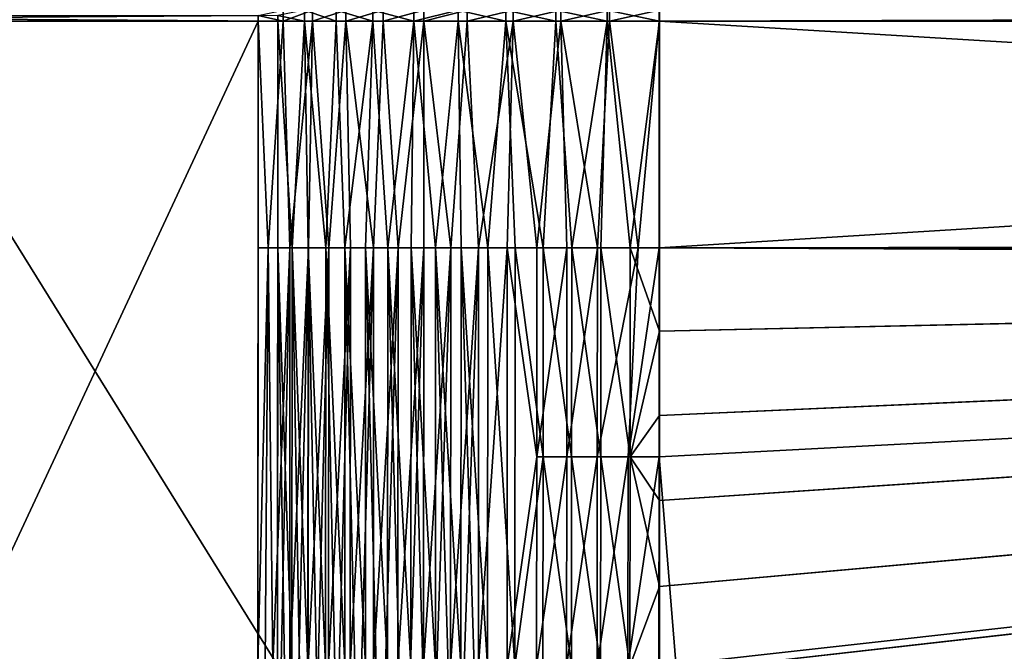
# Model space of a CAD drawing. Header units: metres. Extents: x -901 to 901, y -486 to 401.
# Tile 68 of 256: x -649 to -515, y -86 to -1. Entities that reach past the tile are written whole.
import ezdxf

# ---------------------------------------------------------------- set-up
doc = ezdxf.new("R2010")
doc.units = ezdxf.units.M

msp = doc.modelspace()

# ---------------------------------------------------------------- linework, layer by layer
at = {"layer": 'top0'}
for points in [[(-725.835327, 0, -244.903076), (-616.804932, 0, -458.834534), (-725.835327, -0.734328, -244.903076)], [(-725.835327, -0.734328, -244.903076), (-616.804932, 0, -458.834534), (-616.804932, -0.734328, -458.834534)], [(-614.131897, -0.734328, -457.472565), (-614.131897, 0, -457.472565), (-668.633911, -0.367164, -350.511444)], [(-616.804932, 0, -458.834534), (-613.416626, 0.734328, -464.681976), (-613.416626, -0.734328, -464.681976)], [(-616.804932, -0.734328, -458.834534), (-616.804932, 0, -458.834534), (-613.416626, -0.734328, -464.681976)], [(-610.510681, 0.734328, -463.636505), (-614.131897, 0, -457.472565), (-610.510681, -0.734328, -463.636505)], [(-610.510681, -0.734328, -463.636505), (-614.131897, 0, -457.472565), (-614.131897, -0.734328, -457.472565)], [(-609.418518, -0.734328, -470.130676), (-613.416626, -0.734328, -464.681976), (-609.418518, 0.734328, -470.130676)], [(-613.416626, -0.734328, -464.681976), (-613.416626, 0.734328, -464.681976), (-609.418518, 0.734328, -470.130676)], [(-606.178528, 0.734328, -469.323273), (-610.510681, 0.734328, -463.636505), (-606.178528, -0.734328, -469.323273)], [(-606.178528, -0.734328, -469.323273), (-610.510681, 0.734328, -463.636505), (-610.510681, -0.734328, -463.636505)], [(-604.857117, -0.734328, -475.11731), (-609.418518, -0.734328, -470.130676), (-604.857117, 0.734328, -475.11731)], [(-609.418518, -0.734328, -470.130676), (-609.418518, 0.734328, -470.130676), (-604.857117, 0.734328, -475.11731)], [(-601.197571, 0.734328, -474.451294), (-606.178528, 0.734328, -469.323273), (-601.197571, -0.734328, -474.451294)], [(-601.197571, -0.734328, -474.451294), (-606.178528, 0.734328, -469.323273), (-606.178528, -0.734328, -469.323273)], [(-599.7854, -0.734328, -479.583923), (-604.857117, -0.734328, -475.11731), (-599.7854, 0.734328, -479.583923)], [(-604.857117, -0.734328, -475.11731), (-604.857117, 0.734328, -475.11731), (-599.7854, 0.734328, -479.583923)], [(-595.639221, -0.734328, -478.947021), (-595.639221, 0.734328, -478.947021), (-601.197571, 0.734328, -474.451294)], [(-595.639221, -0.734328, -478.947021), (-601.197571, 0.734328, -474.451294), (-601.197571, -0.734328, -474.451294)], [(-594.262329, -0.734328, -483.478607), (-599.7854, -0.734328, -479.583923), (-594.262329, 0.734328, -483.478607)], [(-599.7854, -0.734328, -479.583923), (-599.7854, 0.734328, -479.583923), (-594.262329, 0.734328, -483.478607)], [(-589.583191, -0.734328, -482.745941), (-589.583191, 0.734328, -482.745941), (-595.639221, -0.734328, -478.947021)], [(-589.583191, 0.734328, -482.745941), (-595.639221, 0.734328, -478.947021), (-595.639221, -0.734328, -478.947021)], [(-588.352051, -0.734328, -486.756042), (-594.262329, -0.734328, -483.478607), (-588.352051, 0.734328, -486.756042)], [(-594.262329, -0.734328, -483.478607), (-594.262329, 0.734328, -483.478607), (-588.352051, 0.734328, -486.756042)], [(-583.116455, 0.734328, -485.793549), (-589.583191, 0.734328, -482.745941), (-583.116455, -0.734328, -485.793549)], [(-589.583191, 0.734328, -482.745941), (-589.583191, -0.734328, -482.745941), (-583.116455, -0.734328, -485.793549)], [(-582.123291, -0.734328, -489.378204), (-588.352051, -0.734328, -486.756042), (-582.123291, 0.734328, -489.378204)], [(-588.352051, -0.734328, -486.756042), (-588.352051, 0.734328, -486.756042), (-582.123291, 0.734328, -489.378204)], [(-576.331665, 0.734328, -488.046173), (-583.116455, 0.734328, -485.793549), (-576.331665, -0.734328, -488.046173)], [(-583.116455, 0.734328, -485.793549), (-583.116455, -0.734328, -485.793549), (-576.331665, -0.734328, -488.046173)], [(-575.648499, -0.734328, -491.314606), (-582.123291, -0.734328, -489.378204), (-575.648499, 0.734328, -491.314606)], [(-582.123291, -0.734328, -489.378204), (-582.123291, 0.734328, -489.378204), (-575.648499, 0.734328, -491.314606)], [(-569.326294, 0.734328, -489.471436), (-576.331665, 0.734328, -488.046173), (-569.326294, -0.734328, -489.471436)], [(-576.331665, 0.734328, -488.046173), (-576.331665, -0.734328, -488.046173), (-569.326294, -0.734328, -489.471436)], [(-569.002808, -0.734328, -492.542694), (-575.648499, -0.734328, -491.314606), (-569.002808, 0.734328, -492.542694)], [(-575.648499, -0.734328, -491.314606), (-575.648499, 0.734328, -491.314606), (-569.002808, 0.734328, -492.542694)], [(-562.200745, 0.734328, -490.04892), (-569.326294, 0.734328, -489.471436), (-562.200745, -0.734328, -490.04892)], [(-569.326294, 0.734328, -489.471436), (-569.326294, -0.734328, -489.471436), (-562.200745, -0.734328, -490.04892)], [(-562.26355, -0.734328, -493.048248), (-569.002808, -0.734328, -492.542694), (-562.26355, 0.734328, -493.048248)], [(-569.002808, -0.734328, -492.542694), (-569.002808, 0.734328, -492.542694), (-562.26355, 0.734328, -493.048248)], [(-562.26355, -0.734328, -493.048248), (-562.26355, 0.734328, -493.048248), (-63.660755, -0.734328, -503.492493)], [(-562.26355, 0.734328, -493.048248), (-63.660755, 0.734328, -503.492493), (-63.660755, -0.734328, -503.492493)], [(-562.200745, 0.734328, -490.04892), (-562.200745, -0.734328, -490.04892), (-63.597927, 0.734328, -500.493134)], [(-562.200745, -0.734328, -490.04892), (-63.597927, -0.734328, -500.493134), (-63.597927, 0.734328, -500.493134)], [(-725.835327, -0.734328, -244.903076), (-616.804932, -0.734328, -458.834534), (-670.464355, -115.941673, -353.521973)], [(-616.804932, -0.734328, -458.834534), (-616.838867, -88.329659, -458.767822), (-670.464355, -115.941673, -353.521973)], [(-668.570313, -0.734328, -350.479034), (-614.131897, -0.734328, -457.472565), (-668.633911, -0.367164, -350.511444)], [(-614.165894, -88.329659, -457.405853), (-668.570313, -0.734328, -350.479034), (-668.633911, -100.639046, -350.511444)], [(-614.131897, -0.734328, -457.472565), (-668.570313, -0.734328, -350.479034), (-614.165894, -88.329659, -457.405853)], [(-616.804932, -0.734328, -458.834534), (-616.804932, -31.580099, -458.834534), (-616.838867, -88.329659, -458.767822)], [(-613.416626, -0.734328, -464.681976), (-615.451172, -31.580099, -461.348145), (-616.804932, -0.734328, -458.834534)], [(-615.451172, -31.580099, -461.348145), (-616.804932, -31.580099, -458.834534), (-616.804932, -0.734328, -458.834534)], [(-612.477173, -31.580099, -466.077484), (-615.451172, -31.580099, -461.348145), (-613.416626, -0.734328, -464.681976)], [(-614.131897, -31.580099, -457.472565), (-614.131897, -0.734328, -457.472565), (-614.165894, -88.329659, -457.405853)], [(-614.131897, -31.580099, -457.472565), (-612.185791, -31.580099, -460.993408), (-614.131897, -0.734328, -457.472565)], [(-612.185791, -31.580099, -460.993408), (-610.510681, -0.734328, -463.636505), (-614.131897, -0.734328, -457.472565)], [(-609.418518, -0.734328, -470.130676), (-612.477173, -31.580099, -466.077484), (-613.416626, -0.734328, -464.681976)], [(-609.418518, -0.734328, -470.130676), (-609.952698, -31.580099, -469.470367), (-612.477173, -31.580099, -466.077484)], [(-612.185791, -31.580099, -460.993408), (-610.006897, -31.580099, -464.375183), (-610.510681, -0.734328, -463.636505)], [(-610.006897, -31.580099, -464.375183), (-607.605164, -31.580099, -467.602478), (-610.510681, -0.734328, -463.636505)], [(-610.510681, -0.734328, -463.636505), (-607.605164, -31.580099, -467.602478), (-606.178528, -0.734328, -469.323273)], [(-607.205383, -31.580099, -472.685181), (-609.952698, -31.580099, -469.470367), (-609.418518, -0.734328, -470.130676)], [(-604.857117, -0.734328, -475.11731), (-607.205383, -31.580099, -472.685181), (-609.418518, -0.734328, -470.130676)], [(-607.605164, -31.580099, -467.602478), (-604.991516, -31.580099, -470.660675), (-606.178528, -0.734328, -469.323273)], [(-604.857117, -0.734328, -475.11731), (-604.248535, -31.580099, -475.706512), (-607.205383, -31.580099, -472.685181)], [(-606.178528, -0.734328, -469.323273), (-604.991516, -31.580099, -470.660675), (-601.197571, -0.734328, -474.451294)], [(-604.991516, -31.580099, -470.660675), (-602.177734, -31.580099, -473.535858), (-601.197571, -0.734328, -474.451294)], [(-599.7854, -0.734328, -479.583923), (-601.096252, -31.580099, -478.520477), (-604.857117, -0.734328, -475.11731)], [(-601.096252, -31.580099, -478.520477), (-604.248535, -31.580099, -475.706512), (-604.857117, -0.734328, -475.11731)], [(-601.197571, -0.734328, -474.451294), (-602.177734, -31.580099, -473.535858), (-599.176697, -31.580099, -476.214966)], [(-601.197571, -0.734328, -474.451294), (-599.176697, -31.580099, -476.214966), (-595.639221, -0.734328, -478.947021)], [(-597.762512, -31.580099, -481.11496), (-601.096252, -31.580099, -478.520477), (-599.7854, -0.734328, -479.583923)], [(-594.262329, -0.734328, -483.478607), (-597.762512, -31.580099, -481.11496), (-599.7854, -0.734328, -479.583923)], [(-599.176697, -31.580099, -476.214966), (-596.002014, -31.580099, -478.685822), (-595.639221, -0.734328, -478.947021)], [(-594.262329, -0.734328, -483.478607), (-594.262329, -31.580099, -483.478607), (-597.762512, -31.580099, -481.11496)], [(-595.639221, -0.734328, -478.947021), (-596.002014, -31.580099, -478.685822), (-592.668152, -31.580099, -480.937225)], [(-595.639221, -0.734328, -478.947021), (-592.668152, -31.580099, -480.937225), (-589.583191, -0.734328, -482.745941)], [(-588.352051, -0.734328, -486.756042), (-590.610901, -31.580099, -485.601166), (-594.262329, -0.734328, -483.478607)], [(-590.610901, -31.580099, -485.601166), (-594.262329, -31.580099, -483.478607), (-594.262329, -0.734328, -483.478607)], [(-592.668152, -31.580099, -480.937225), (-589.190125, -31.580099, -482.958923), (-589.583191, -0.734328, -482.745941)], [(-586.824097, -31.580099, -487.473389), (-590.610901, -31.580099, -485.601166), (-588.352051, -0.734328, -486.756042)], [(-589.583191, -0.734328, -482.745941), (-589.190125, -31.580099, -482.958923), (-585.583801, -31.580099, -484.74176)], [(-589.583191, -0.734328, -482.745941), (-585.583801, -31.580099, -484.74176), (-583.116455, -0.734328, -485.793549)], [(-582.123291, -0.734328, -489.378204), (-586.824097, -31.580099, -487.473389), (-588.352051, -0.734328, -486.756042)], [(-582.123291, -0.734328, -489.378204), (-582.91864, -31.580099, -489.086731), (-586.824097, -31.580099, -487.473389)], [(-585.583801, -31.580099, -484.74176), (-581.865662, -31.580099, -486.277618), (-583.116455, -0.734328, -485.793549)], [(-583.116455, -0.734328, -485.793549), (-581.865662, -31.580099, -486.277618), (-578.052429, -31.580099, -487.559509)], [(-583.116455, -0.734328, -485.793549), (-578.052429, -31.580099, -487.559509), (-576.331665, -0.734328, -488.046173)], [(-578.91156, -31.580099, -490.433868), (-582.91864, -31.580099, -489.086731), (-582.123291, -0.734328, -489.378204)], [(-575.648499, -0.734328, -491.314606), (-578.91156, -31.580099, -490.433868), (-582.123291, -0.734328, -489.378204)], [(-574.821472, -31.580099, -491.508148), (-578.91156, -31.580099, -490.433868), (-575.648499, -0.734328, -491.314606)], [(-578.052429, -31.580099, -487.559509), (-574.16156, -31.580099, -488.581635), (-576.331665, -0.734328, -488.046173)], [(-576.331665, -0.734328, -488.046173), (-574.16156, -31.580099, -488.581635), (-569.326294, -0.734328, -489.471436)], [(-570.668152, -31.580099, -492.30426), (-575.648499, -0.734328, -491.314606), (-569.002808, -0.734328, -492.542694)], [(-570.668152, -31.580099, -492.30426), (-574.821472, -31.580099, -491.508148), (-575.648499, -0.734328, -491.314606)], [(-574.16156, -31.580099, -488.581635), (-570.210632, -31.580099, -489.339325), (-569.326294, -0.734328, -489.471436)], [(-565.115784, -31.580099, -492.923462), (-570.668152, -31.580099, -492.30426), (-569.002808, -0.734328, -492.542694)], [(-569.326294, -0.734328, -489.471436), (-570.210632, -31.580099, -489.339325), (-566.217651, -31.580099, -489.829163)], [(-562.200745, -0.734328, -490.04892), (-569.326294, -0.734328, -489.471436), (-566.217651, -31.580099, -489.829163)], [(-565.115784, -31.580099, -492.923462), (-569.002808, -0.734328, -492.542694), (-562.26355, -0.734328, -493.048248)], [(-562.200745, -31.580099, -490.04892), (-562.200745, -0.734328, -490.04892), (-566.217651, -31.580099, -489.829163)], [(-562.26355, -31.580099, -493.048248), (-565.115784, -31.580099, -492.923462), (-562.26355, -0.734328, -493.048248)], [(-562.26355, -31.580099, -493.048248), (-562.26355, -0.734328, -493.048248), (-63.660755, -30.845772, -503.492493)], [(-63.660755, -30.845772, -503.492493), (-562.26355, -0.734328, -493.048248), (-63.660755, -0.734328, -503.492493)], [(-562.200745, -0.734328, -490.04892), (-562.200745, -31.580099, -490.04892), (-63.597927, -0.734328, -500.493134)], [(-562.200745, -31.580099, -490.04892), (-63.597927, -30.845772, -500.493134), (-63.597927, -0.734328, -500.493134)], [(-615.451172, -31.580099, -461.348145), (-615.847961, -88.335213, -460.634186), (-616.838867, -88.329659, -458.767822)], [(-616.838867, -88.329659, -458.767822), (-616.804932, -31.580099, -458.834534), (-615.451172, -31.580099, -461.348145)], [(-614.794678, -88.340767, -462.466064), (-615.847961, -88.335213, -460.634186), (-615.451172, -31.580099, -461.348145)], [(-612.477173, -31.580099, -466.077484), (-614.794678, -88.340767, -462.466064), (-615.451172, -31.580099, -461.348145)], [(-612.477173, -31.580099, -466.077484), (-613.680298, -88.346306, -464.261414), (-614.794678, -88.340767, -462.466064)], [(-614.131897, -31.580099, -457.472565), (-614.165894, -88.329659, -457.405853), (-613.222351, -88.334953, -459.182892)], [(-612.185791, -31.580099, -460.993408), (-614.131897, -31.580099, -457.472565), (-612.219482, -88.340233, -460.927124)], [(-614.131897, -31.580099, -457.472565), (-613.222351, -88.334953, -459.182892), (-612.219482, -88.340233, -460.927124)], [(-612.505981, -88.351822, -466.018188), (-613.680298, -88.346306, -464.261414), (-612.477173, -31.580099, -466.077484)], [(-609.952698, -31.580099, -469.470367), (-611.273193, -88.357323, -467.734375), (-612.505981, -88.351822, -466.018188)], [(-609.952698, -31.580099, -469.470367), (-612.505981, -88.351822, -466.018188), (-612.477173, -31.580099, -466.077484)], [(-612.185791, -31.580099, -460.993408), (-612.219482, -88.340233, -460.927124), (-611.158447, -88.345512, -462.636536)], [(-610.006897, -31.580099, -464.375183), (-612.185791, -31.580099, -460.993408), (-610.040344, -88.350761, -464.309235)], [(-610.040344, -88.350761, -464.309235), (-612.185791, -31.580099, -460.993408), (-611.158447, -88.345512, -462.636536)], [(-609.983215, -88.362785, -469.408051), (-611.273193, -88.357323, -467.734375), (-609.952698, -31.580099, -469.470367)], [(-608.866516, -88.355995, -465.943298), (-610.006897, -31.580099, -464.375183), (-610.040344, -88.350761, -464.309235)], [(-607.605164, -31.580099, -467.602478), (-610.006897, -31.580099, -464.375183), (-607.638245, -88.361198, -467.536865)], [(-610.006897, -31.580099, -464.375183), (-608.866516, -88.355995, -465.943298), (-607.638245, -88.361198, -467.536865)], [(-607.205383, -31.580099, -472.685181), (-608.637512, -88.36821, -471.037292), (-609.983215, -88.362785, -469.408051)], [(-607.205383, -31.580099, -472.685181), (-609.983215, -88.362785, -469.408051), (-609.952698, -31.580099, -469.470367)], [(-607.237732, -88.373589, -472.62027), (-608.637512, -88.36821, -471.037292), (-607.205383, -31.580099, -472.685181)], [(-607.605164, -31.580099, -467.602478), (-607.638245, -88.361198, -467.536865), (-606.356995, -88.366364, -469.088135)], [(-604.991516, -31.580099, -470.660675), (-607.605164, -31.580099, -467.602478), (-605.02417, -88.37149, -470.595337)], [(-605.02417, -88.37149, -470.595337), (-607.605164, -31.580099, -467.602478), (-606.356995, -88.366364, -469.088135)], [(-604.248535, -31.580099, -475.706512), (-605.7854, -88.378922, -474.155121), (-607.237732, -88.373589, -472.62027)], [(-604.248535, -31.580099, -475.706512), (-607.237732, -88.373589, -472.62027), (-607.205383, -31.580099, -472.685181)], [(-604.282104, -88.384193, -475.640198), (-605.7854, -88.378922, -474.155121), (-604.248535, -31.580099, -475.706512)], [(-603.641357, -88.376564, -472.056763), (-604.991516, -31.580099, -470.660675), (-605.02417, -88.37149, -470.595337)], [(-602.177734, -31.580099, -473.535858), (-604.991516, -31.580099, -470.660675), (-602.210022, -88.381584, -473.470764)], [(-604.991516, -31.580099, -470.660675), (-603.641357, -88.376564, -472.056763), (-602.210022, -88.381584, -473.470764)], [(-601.096252, -31.580099, -478.520477), (-602.729614, -88.389412, -477.07373), (-604.282104, -88.384193, -475.640198)], [(-601.096252, -31.580099, -478.520477), (-604.282104, -88.384193, -475.640198), (-604.248535, -31.580099, -475.706512)], [(-601.129761, -88.394554, -478.454132), (-602.729614, -88.389412, -477.07373), (-601.096252, -31.580099, -478.520477)], [(-602.177734, -31.580099, -473.535858), (-602.210022, -88.381584, -473.470764), (-600.731873, -88.386551, -474.835693)], [(-599.176697, -31.580099, -476.214966), (-602.177734, -31.580099, -473.535858), (-599.208496, -88.391449, -476.150055)], [(-599.208496, -88.391449, -476.150055), (-602.177734, -31.580099, -473.535858), (-600.731873, -88.386551, -474.835693)], [(-597.762512, -31.580099, -481.11496), (-599.484192, -88.399628, -479.779846), (-601.129761, -88.394554, -478.454132)], [(-597.762512, -31.580099, -481.11496), (-601.129761, -88.394554, -478.454132), (-601.096252, -31.580099, -478.520477)], [(-597.794922, -88.404617, -481.049316), (-599.484192, -88.399628, -479.779846), (-597.762512, -31.580099, -481.11496)], [(-597.641724, -88.396278, -477.412292), (-599.176697, -31.580099, -476.214966), (-599.208496, -88.391449, -476.150055)], [(-596.002014, -31.580099, -478.685822), (-599.176697, -31.580099, -476.214966), (-596.033325, -88.401031, -478.621033)], [(-599.176697, -31.580099, -476.214966), (-597.641724, -88.396278, -477.412292), (-596.033325, -88.401031, -478.621033)], [(-594.262329, -31.580099, -483.478607), (-596.063843, -88.409531, -482.261169), (-597.794922, -88.404617, -481.049316)], [(-594.262329, -31.580099, -483.478607), (-597.794922, -88.404617, -481.049316), (-597.762512, -31.580099, -481.11496)], [(-594.292908, -88.414345, -483.41394), (-596.063843, -88.409531, -482.261169), (-594.262329, -31.580099, -483.478607)], [(-596.002014, -31.580099, -478.685822), (-596.033325, -88.401031, -478.621033), (-594.385071, -88.405708, -479.774872)], [(-592.668152, -31.580099, -480.937225), (-596.002014, -31.580099, -478.685822), (-592.698853, -88.410294, -480.872498)], [(-592.698853, -88.410294, -480.872498), (-596.002014, -31.580099, -478.685822), (-594.385071, -88.405708, -479.774872)], [(-590.610901, -31.580099, -485.601166), (-592.484131, -88.419067, -484.506409), (-594.292908, -88.414345, -483.41394)], [(-590.610901, -31.580099, -485.601166), (-594.292908, -88.414345, -483.41394), (-594.262329, -31.580099, -483.478607)], [(-590.976624, -88.414787, -481.912659), (-592.668152, -31.580099, -480.937225), (-592.698853, -88.410294, -480.872498)], [(-589.190125, -31.580099, -482.958923), (-592.668152, -31.580099, -480.937225), (-589.220337, -88.419182, -482.894196)], [(-592.668152, -31.580099, -480.937225), (-590.976624, -88.414787, -481.912659), (-589.220337, -88.419182, -482.894196)], [(-590.639526, -88.423683, -485.537262), (-592.484131, -88.419067, -484.506409), (-590.610901, -31.580099, -485.601166)], [(-588.76123, -88.428192, -486.505371), (-590.639526, -88.423683, -485.537262), (-586.824097, -31.580099, -487.473389)], [(-586.824097, -31.580099, -487.473389), (-590.639526, -88.423683, -485.537262), (-590.610901, -31.580099, -485.601166)], [(-589.190125, -31.580099, -482.958923), (-589.220337, -88.419182, -482.894196), (-587.431885, -88.423477, -483.815979)], [(-585.583801, -31.580099, -484.74176), (-589.190125, -31.580099, -482.958923), (-585.613464, -88.427666, -484.676941)], [(-585.613464, -88.427666, -484.676941), (-589.190125, -31.580099, -482.958923), (-587.431885, -88.423477, -483.815979)], [(-586.851379, -88.432594, -487.409637), (-588.76123, -88.428192, -486.505371), (-586.824097, -31.580099, -487.473389)], [(-582.945679, -88.44104, -489.022522), (-586.851379, -88.432594, -487.409637), (-582.91864, -31.580099, -489.086731)], [(-586.851379, -88.432594, -487.409637), (-586.824097, -31.580099, -487.473389), (-582.91864, -31.580099, -489.086731)], [(-581.894714, -88.435707, -486.212646), (-585.583801, -31.580099, -484.74176), (-585.613464, -88.427666, -484.676941)], [(-581.865662, -31.580099, -486.277618), (-585.583801, -31.580099, -484.74176), (-581.894714, -88.435707, -486.212646)], [(-582.945679, -88.44104, -489.022522), (-582.91864, -31.580099, -489.086731), (-578.919067, -60.014584, -490.417419)], [(-578.919067, -60.014584, -490.417419), (-582.91864, -31.580099, -489.086731), (-578.91156, -31.580099, -490.433868)], [(-578.05957, -60.011723, -487.543182), (-581.865662, -31.580099, -486.277618), (-581.894714, -88.435707, -486.212646)], [(-578.052429, -31.580099, -487.559509), (-581.865662, -31.580099, -486.277618), (-578.05957, -60.011723, -487.543182)], [(-574.828064, -60.018299, -491.49054), (-578.919067, -60.014584, -490.417419), (-574.821472, -31.580099, -491.508148)], [(-578.919067, -60.014584, -490.417419), (-578.91156, -31.580099, -490.433868), (-574.821472, -31.580099, -491.508148)], [(-574.164368, -60.015263, -488.564941), (-578.052429, -31.580099, -487.559509), (-578.05957, -60.011723, -487.543182)], [(-574.16156, -31.580099, -488.581635), (-578.052429, -31.580099, -487.559509), (-574.164368, -60.015263, -488.564941)], [(-570.674622, -60.021729, -492.285919), (-574.828064, -60.018299, -491.49054), (-570.668152, -31.580099, -492.30426)], [(-574.828064, -60.018299, -491.49054), (-574.821472, -31.580099, -491.508148), (-570.668152, -31.580099, -492.30426)], [(-570.209656, -60.018528, -489.322266), (-574.16156, -31.580099, -488.581635), (-574.164368, -60.015263, -488.564941)], [(-570.209656, -60.018528, -489.322266), (-570.210632, -31.580099, -489.339325), (-574.16156, -31.580099, -488.581635)], [(-566.481079, -60.024849, -492.800598), (-570.674622, -60.021729, -492.285919), (-565.115784, -31.580099, -492.923462)], [(-570.674622, -60.021729, -492.285919), (-570.668152, -31.580099, -492.30426), (-565.115784, -31.580099, -492.923462)], [(-566.216858, -60.0215, -489.812286), (-570.210632, -31.580099, -489.339325), (-570.209656, -60.018528, -489.322266)], [(-566.217651, -31.580099, -489.829163), (-570.210632, -31.580099, -489.339325), (-566.216858, -60.0215, -489.812286)], [(-562.270081, -60.027832, -493.031525), (-566.481079, -60.024849, -492.800598), (-562.26355, -31.580099, -493.048248)], [(-566.481079, -60.024849, -492.800598), (-565.115784, -31.580099, -492.923462), (-562.26355, -31.580099, -493.048248)], [(-562.200745, -31.580099, -490.04892), (-566.217651, -31.580099, -489.829163), (-562.201782, -42.919022, -490.046234)], [(-566.217651, -31.580099, -489.829163), (-566.216858, -60.0215, -489.812286), (-562.201782, -42.919022, -490.046234)], [(-562.270081, -60.027832, -493.031525), (-562.26355, -31.580099, -493.048248), (-63.320282, -33.791721, -503.495331)], [(-63.639893, -31.580099, -503.49292), (-562.26355, -31.580099, -493.048248), (-63.660755, -30.845772, -503.492493)], [(-562.26355, -31.580099, -493.048248), (-63.639893, -31.580099, -503.49292), (-63.320282, -33.791721, -503.495331)], [(-63.505154, -32.387917, -500.494507), (-63.535072, -32.116413, -500.494202), (-562.204956, -54.371548, -490.038177)], [(-63.535072, -32.116413, -500.494202), (-562.201782, -42.919022, -490.046234), (-562.204956, -54.371548, -490.038177)], [(-63.558937, -31.84775, -500.493896), (-562.200745, -31.580099, -490.04892), (-562.201782, -42.919022, -490.046234)], [(-63.535072, -32.116413, -500.494202), (-63.558937, -31.84775, -500.493896), (-562.201782, -42.919022, -490.046234)], [(-562.200745, -31.580099, -490.04892), (-63.577065, -31.580099, -500.493591), (-63.597927, -30.845772, -500.493134)], [(-63.558937, -31.84775, -500.493896), (-63.577065, -31.580099, -500.493591), (-562.200745, -31.580099, -490.04892)], [(-562.22406, -89.514763, -489.979797), (-63.426933, -32.935684, -500.495117), (-562.227051, -88.468025, -489.982208)], [(-63.426933, -32.935684, -500.495117), (-562.218018, -77.659081, -490.005096), (-562.227051, -88.468025, -489.982208)], [(-63.378803, -33.209328, -500.495422), (-63.426933, -32.935684, -500.495117), (-562.22406, -89.514763, -489.979797)], [(-561.627441, -101.444748, -489.961151), (-63.378803, -33.209328, -500.495422), (-562.22406, -89.514763, -489.979797)], [(-63.426933, -32.935684, -500.495117), (-63.469139, -32.661133, -500.494812), (-562.218018, -77.659081, -490.005096)], [(-63.469139, -32.661133, -500.494812), (-562.210327, -65.947968, -490.024506), (-562.218018, -77.659081, -490.005096)], [(-63.469139, -32.661133, -500.494812), (-63.505154, -32.387917, -500.494507), (-562.210327, -65.947968, -490.024506)], [(-63.505154, -32.387917, -500.494507), (-562.204956, -54.371548, -490.038177), (-562.210327, -65.947968, -490.024506)], [(-63.32428, -33.484169, -500.495697), (-63.378803, -33.209328, -500.495422), (-561.627441, -101.444748, -489.961151)], [(-63.320282, -33.791721, -503.495331), (-556.825012, -127.259506, -492.974121), (-562.270081, -60.027832, -493.031525)], [(-559.98407, -113.376183, -489.958313), (-63.32428, -33.484169, -500.495697), (-561.627441, -101.444748, -489.961151)], [(-63.32428, -33.484169, -500.495697), (-559.98407, -113.376183, -489.958313), (-557.308105, -125.167221, -489.971375)], [(-63.263184, -33.760246, -500.495972), (-63.32428, -33.484169, -500.495697), (-557.308105, -125.167221, -489.971375)], [(-63.263184, -33.760246, -500.495972), (-557.308105, -125.167221, -489.971375), (-553.594482, -136.83017, -490.000427)], [(-520.393921, -188.45813, -493.390167), (-556.825012, -127.259506, -492.974121), (-63.320282, -33.791721, -503.495331)], [(-63.258526, -33.780186, -500.496002), (-63.263184, -33.760246, -500.495972), (-553.594482, -136.83017, -490.000427)], [(-63.258526, -33.780186, -500.496002), (-553.594482, -136.83017, -490.000427), (-518.588135, -190.194046, -490.413635)], [(-62.849209, -35.558052, -503.495331), (-520.393921, -188.45813, -493.390167), (-63.320282, -33.791721, -503.495331)], [(-62.84177, -35.37413, -500.496002), (-63.258526, -33.780186, -500.496002), (-518.588135, -190.194046, -490.413635)], [(-437.335358, -223.870071, -494.717072), (-520.393921, -188.45813, -493.390167), (-62.849209, -35.558052, -503.495331)], [(-518.588135, -190.194046, -490.413635), (-423.970123, -223.826447, -491.966522), (-62.84177, -35.37413, -500.496002)], [(-566.216858, -60.0215, -489.812286), (-562.204956, -54.371548, -490.038177), (-562.201782, -42.919022, -490.046234)], [(-562.210327, -65.947968, -490.024506), (-562.204956, -54.371548, -490.038177), (-566.216858, -60.0215, -489.812286)], [(-578.940186, -88.448975, -490.368622), (-582.945679, -88.44104, -489.022522), (-578.919067, -60.014584, -490.417419)], [(-581.894714, -88.435707, -486.212646), (-578.080933, -88.443268, -487.494324), (-578.05957, -60.011723, -487.543182)], [(-578.940186, -88.448975, -490.368622), (-578.919067, -60.014584, -490.417419), (-574.828064, -60.018299, -491.49054)], [(-574.853149, -88.456375, -491.441833), (-578.940186, -88.448975, -490.368622), (-574.828064, -60.018299, -491.49054)], [(-578.080933, -88.443268, -487.494324), (-574.189453, -88.45031, -488.516174), (-578.05957, -60.011723, -487.543182)], [(-578.05957, -60.011723, -487.543182), (-574.189453, -88.45031, -488.516174), (-574.164368, -60.015263, -488.564941)], [(-574.853149, -88.456375, -491.441833), (-574.828064, -60.018299, -491.49054), (-570.674622, -60.021729, -492.285919)], [(-570.703064, -88.463188, -492.237244), (-574.853149, -88.456375, -491.441833), (-570.674622, -60.021729, -492.285919)], [(-574.189453, -88.45031, -488.516174), (-570.237976, -88.456802, -489.273529), (-574.164368, -60.015263, -488.564941)], [(-574.164368, -60.015263, -488.564941), (-570.237976, -88.456802, -489.273529), (-570.209656, -60.018528, -489.322266)], [(-570.703064, -88.463188, -492.237244), (-570.674622, -60.021729, -492.285919), (-566.481079, -60.024849, -492.800598)], [(-566.50885, -88.469406, -492.751251), (-570.703064, -88.463188, -492.237244), (-566.481079, -60.024849, -492.800598)], [(-570.237976, -88.456802, -489.273529), (-566.244446, -88.462715, -489.762939), (-570.209656, -60.018528, -489.322266)], [(-566.244446, -88.462715, -489.762939), (-566.216858, -60.0215, -489.812286), (-570.209656, -60.018528, -489.322266)], [(-566.50885, -88.469406, -492.751251), (-566.481079, -60.024849, -492.800598), (-562.270081, -60.027832, -493.031525)], [(-562.28949, -88.474983, -492.981537), (-566.50885, -88.469406, -492.751251), (-562.270081, -60.027832, -493.031525)], [(-562.218018, -77.659081, -490.005096), (-566.216858, -60.0215, -489.812286), (-566.244446, -88.462715, -489.762939)], [(-562.218018, -77.659081, -490.005096), (-562.210327, -65.947968, -490.024506), (-566.216858, -60.0215, -489.812286)], [(-556.825012, -127.259506, -492.974121), (-562.28949, -88.474983, -492.981537), (-562.270081, -60.027832, -493.031525)], [(-562.227051, -88.468025, -489.982208), (-562.218018, -77.659081, -490.005096), (-566.244446, -88.462715, -489.762939)]]:
    msp.add_3dface(points, dxfattribs=at)

doc.saveas('drawing.dxf')
